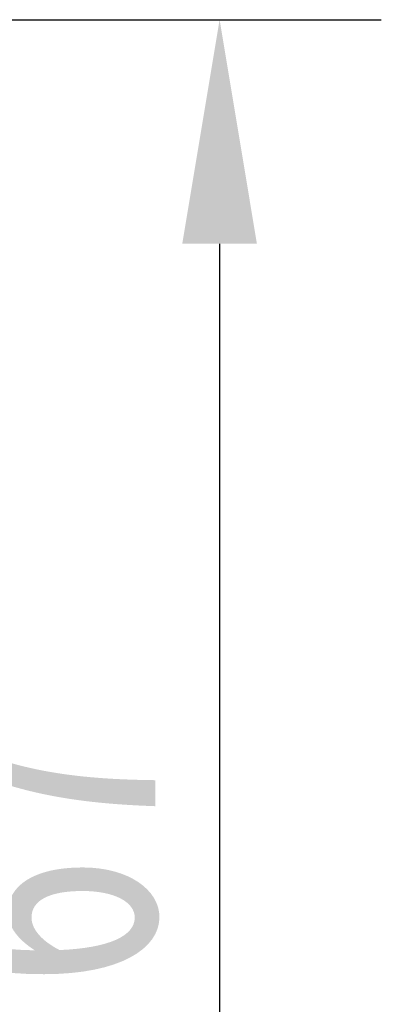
# Model space of a CAD drawing. Header units: millimetres. Extents: x -797 to 677, y 79 to 1112.
# Tile 42 of 75: x -75 to -60, y 957 to 996. Entities that reach past the tile are written whole.
import ezdxf

# ---------------------------------------------------------------- set-up
doc = ezdxf.new("R2010")
doc.units = ezdxf.units.MM
doc.styles.get("Standard").update_dxf_attribs({"font": '仿宋_GB2312.ttf', "width": 0.8})
doc.dimstyles.new('副本 ISO-45.1', dxfattribs={"dimtxt": 10, "dimasz": 9, "dimexe": 6.5, "dimexo": 0.625, "dimgap": 2.5, "dimtad": 1, "dimdsep": 46, "dimtxsty": 'Standard', "dimcen": 2.5, "dimadec": 0, "dimazin": 0, "dimtfac": 1, "dimtmove": 0, "dimatfit": 3, "dimfxl": 0, "dimarcsym": 0})

# ---------------------------------------------------------------- blocks, each defined once
blk = doc.blocks.new('*D2916')
at = {"color": 0, "lineweight": -2}
for p, q in [((-108.619, 996.082), (-60.021, 996.082)), ((-66.521, 987.082), (-66.521, 938.082)), ((-108.619, 929.082), (-60.021, 929.082))]:
    blk.add_line(p, q, dxfattribs=at)
at = {"color": 0, "lineweight": 9}
for points in [[(-68.021, 987.082), (-65.021, 987.082), (-66.521, 996.082)], [(-68.021, 938.082), (-65.021, 938.082), (-66.521, 929.082)]]:
    blk.add_solid(points, dxfattribs=at)
at = {"layer": 'Defpoints', "color": 0, "lineweight": 9}
for p in [(-109.244, 996.082), (-109.244, 929.082), (-66.521, 929.082)]:
    blk.add_point(p, dxfattribs=at)
at = {"color": 0, "lineweight": 9, "insert": (-74.021, 962.582), "char_height": 10, "attachment_point": 5, "rotation": 90}
blk.add_mtext('67', dxfattribs=at)

msp = doc.modelspace()

# ---------------------------------------------------------------- dimensions: what is measured, and where the dimension line sits
at = {"color": 5, "lineweight": 9}
dim = msp.add_linear_dim(base=(-66.521, 929.082), p1=(-109.244, 996.082), p2=(-109.244, 929.082), angle=90, dimstyle='副本 ISO-45.1', dxfattribs=at)
dim.commit()
dim.dimension.update_dxf_attribs({"geometry": '*D2916', "text_midpoint": (-74.021, 962.582)})

doc.saveas('drawing.dxf')
